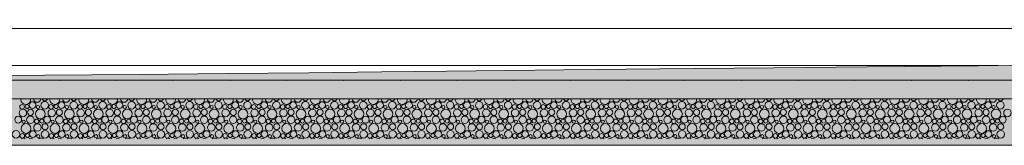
# Model space of a CAD drawing. Header units: millimetres. Extents: x 15166 to 94641, y -300 to 6935.
# Tile 19 of 32: x 60424 to 64134, y -300 to 173. Entities that reach past the tile are written whole.
import ezdxf

# ---------------------------------------------------------------- set-up
doc = ezdxf.new("R2010")
doc.units = ezdxf.units.MM
doc.header["$MEASUREMENT"] = 0
for name, color, linetype in [('Métal _ Bardage.Charp_Couv_Bard_Métal', 7, 'Continuous'), ('Nouveau_Terrain _ Original.Terrain', 7, 'Continuous'), ('Nouveau_VRD _ Voirie 3d.VRD', 7, 'Continuous')]:
    doc.layers.add(name, color=color, linetype=linetype)

# ---------------------------------------------------------------- blocks, each defined once
blk = doc.blocks.new('Élément de coupe_3')
at = {"layer": 'Métal _ Bardage.Charp_Couv_Bard_Métal', "color": 7, "linetype": 'Continuous', "lineweight": 15}
blk.add_line((77656.6, 140), (56673.8, 140), dxfattribs=at)
blk = doc.blocks.new('*X9')
at = {"layer": 'Nouveau_VRD _ Voirie 3d.VRD', "color": 33, "linetype": 'Continuous', "lineweight": 15, "true_color": 0xf48e54}
for centre, radius in [((60433.2, -155.2), 8.58), ((60452.4, -154.2), 7.52), ((60472.6, -148.8), 12.8), ((60518.6, -149.5), 14.2), ((60542.3, -155.2), 8.58), ((60561.5, -154.2), 7.52), ((60581.7, -148.8), 12.8), ((60627.7, -149.5), 14.2), ((60651.4, -155.2), 8.58), ((60670.6, -154.2), 7.52), ((60690.8, -148.8), 12.8), ((60736.8, -149.5), 14.2), ((60760.6, -155.2), 8.58), ((60779.7, -154.2), 7.52), ((60799.9, -148.8), 12.8), ((60846, -149.5), 14.2), ((60869.7, -155.2), 8.58), ((60888.8, -154.2), 7.52), ((60909, -148.8), 12.8), ((60955.1, -149.5), 14.2), ((60978.8, -155.2), 8.58), ((60997.9, -154.2), 7.52), ((61018.1, -148.8), 12.8), ((61064.2, -149.5), 14.2), ((61087.9, -155.2), 8.58), ((61107, -154.2), 7.52), ((61127.3, -148.8), 12.8), ((61173.3, -149.5), 14.2), ((61197, -155.2), 8.58), ((61216.2, -154.2), 7.52), ((61236.4, -148.8), 12.8), ((61282.4, -149.5), 14.2), ((61306.1, -155.2), 8.58), ((61325.3, -154.2), 7.52), ((61345.5, -148.8), 12.8), ((61391.5, -149.5), 14.2), ((61415.2, -155.2), 8.58), ((61434.4, -154.2), 7.52), ((61454.6, -148.8), 12.8), ((61500.6, -149.5), 14.2), ((61524.3, -155.2), 8.58), ((61543.5, -154.2), 7.52), ((61563.7, -148.8), 12.8), ((61609.7, -149.5), 14.2), ((61633.5, -155.2), 8.58), ((61652.6, -154.2), 7.52), ((61672.8, -148.8), 12.8), ((61718.9, -149.5), 14.2), ((61742.6, -155.2), 8.58), ((61761.7, -154.2), 7.52), ((61781.9, -148.8), 12.8), ((61828, -149.5), 14.2), ((61851.7, -155.2), 8.58), ((61870.8, -154.2), 7.52), ((61891, -148.8), 12.8), ((61937.1, -149.5), 14.2), ((61960.8, -155.2), 8.58), ((61979.9, -154.2), 7.52), ((62000.2, -148.8), 12.8), ((62046.2, -149.5), 14.2), ((62069.9, -155.2), 8.58), ((62089.1, -154.2), 7.52), ((62109.3, -148.8), 12.8), ((62155.3, -149.5), 14.2), ((62179, -155.2), 8.58), ((62198.2, -154.2), 7.52), ((62218.4, -148.8), 12.8), ((62264.4, -149.5), 14.2), ((62288.1, -155.2), 8.58), ((62307.3, -154.2), 7.52), ((62327.5, -148.8), 12.8), ((62373.5, -149.5), 14.2), ((62397.2, -155.2), 8.58), ((62416.4, -154.2), 7.52), ((62436.6, -148.8), 12.8), ((62482.6, -149.5), 14.2), ((62506.4, -155.2), 8.58), ((62525.5, -154.2), 7.52), ((62545.7, -148.8), 12.8), ((62591.8, -149.5), 14.2), ((62615.5, -155.2), 8.58), ((62634.6, -154.2), 7.52), ((62654.8, -148.8), 12.8), ((62700.9, -149.5), 14.2), ((62724.6, -155.2), 8.58), ((62743.7, -154.2), 7.52), ((62763.9, -148.8), 12.8), ((62810, -149.5), 14.2), ((62833.7, -155.2), 8.58), ((62852.8, -154.2), 7.52), ((62873.1, -148.8), 12.8), ((62919.1, -149.5), 14.2), ((62942.8, -155.2), 8.58), ((62962, -154.2), 7.52), ((62982.2, -148.8), 12.8), ((63028.2, -149.5), 14.2), ((63051.9, -155.2), 8.58), ((63071.1, -154.2), 7.52), ((63091.3, -148.8), 12.8), ((63137.3, -149.5), 14.2), ((63161, -155.2), 8.58), ((63180.2, -154.2), 7.52), ((63200.4, -148.8), 12.8), ((63246.4, -149.5), 14.2), ((63270.1, -155.2), 8.58), ((63289.3, -154.2), 7.52), ((63309.5, -148.8), 12.8), ((63355.5, -149.5), 14.2), ((63379.3, -155.2), 8.58), ((63398.4, -154.2), 7.52), ((63418.6, -148.8), 12.8), ((63464.7, -149.5), 14.2), ((63488.4, -155.2), 8.58), ((63507.5, -154.2), 7.52), ((63527.7, -148.8), 12.8), ((63573.8, -149.5), 14.2), ((63597.5, -155.2), 8.58), ((63616.6, -154.2), 7.52), ((63636.8, -148.8), 12.8), ((63682.9, -149.5), 14.2), ((63706.6, -155.2), 8.58), ((63725.7, -154.2), 7.52), ((63745.9, -148.8), 12.8), ((63792, -149.5), 14.2), ((63815.7, -155.2), 8.58), ((63834.8, -154.2), 7.52), ((63855.1, -148.8), 12.8), ((63901.1, -149.5), 14.2), ((63924.8, -155.2), 8.58), ((63944, -154.2), 7.52), ((63964.2, -148.8), 12.8), ((64010.2, -149.5), 14.2), ((64033.9, -155.2), 8.58), ((64053.1, -154.2), 7.52), ((64073.3, -148.8), 12.8), ((64119.3, -149.5), 14.2), ((60436.1, -178.4), 14.3), ((60464.9, -175.8), 11.5), ((60502.2, -182.2), 18.4), ((60492.8, -156.5), 6.2), ((60545.2, -178.4), 14.3), ((60574, -175.8), 11.5), ((60611.3, -182.2), 18.4), ((60601.9, -156.5), 6.2), ((60654.3, -178.4), 14.3), ((60683.2, -175.8), 11.5), ((60720.4, -182.2), 18.4), ((60711, -156.5), 6.2), ((60763.5, -178.4), 14.3), ((60792.3, -175.8), 11.5), ((60829.5, -182.2), 18.4), ((60820.1, -156.5), 6.2), ((60872.6, -178.4), 14.3), ((60901.4, -175.8), 11.5), ((60938.6, -182.2), 18.4), ((60929.2, -156.5), 6.2), ((60981.7, -178.4), 14.3), ((61010.5, -175.8), 11.5), ((61047.7, -182.2), 18.4), ((61038.4, -156.5), 6.2), ((61090.8, -178.4), 14.3), ((61119.6, -175.8), 11.5), ((61156.8, -182.2), 18.4), ((61147.5, -156.5), 6.2), ((61199.9, -178.4), 14.3), ((61228.7, -175.8), 11.5), ((61265.9, -182.2), 18.4), ((61256.6, -156.5), 6.2), ((61309, -178.4), 14.3), ((61337.8, -175.8), 11.5), ((61375.1, -182.2), 18.4), ((61365.7, -156.5), 6.2), ((61418.1, -178.4), 14.3), ((61446.9, -175.8), 11.5), ((61484.2, -182.2), 18.4), ((61474.8, -156.5), 6.2), ((61527.2, -178.4), 14.3), ((61556.1, -175.8), 11.5), ((61593.3, -182.2), 18.4), ((61583.9, -156.5), 6.2), ((61636.4, -178.4), 14.3), ((61665.2, -175.8), 11.5), ((61702.4, -182.2), 18.4), ((61693, -156.5), 6.2), ((61745.5, -178.4), 14.3), ((61774.3, -175.8), 11.5), ((61811.5, -182.2), 18.4), ((61802.1, -156.5), 6.2), ((61854.6, -178.4), 14.3), ((61883.4, -175.8), 11.5), ((61920.6, -182.2), 18.4), ((61911.3, -156.5), 6.2), ((61963.7, -178.4), 14.3), ((61992.5, -175.8), 11.5), ((62029.7, -182.2), 18.4), ((62020.4, -156.5), 6.2), ((62072.8, -178.4), 14.3), ((62101.6, -175.8), 11.5), ((62138.8, -182.2), 18.4), ((62129.5, -156.5), 6.2), ((62181.9, -178.4), 14.3), ((62210.7, -175.8), 11.5), ((62248, -182.2), 18.4), ((62238.6, -156.5), 6.2), ((62291, -178.4), 14.3), ((62319.8, -175.8), 11.5), ((62357.1, -182.2), 18.4), ((62347.7, -156.5), 6.2), ((62400.1, -178.4), 14.3), ((62429, -175.8), 11.5), ((62466.2, -182.2), 18.4), ((62456.8, -156.5), 6.2), ((62509.3, -178.4), 14.3), ((62538.1, -175.8), 11.5), ((62575.3, -182.2), 18.4), ((62565.9, -156.5), 6.2), ((62618.4, -178.4), 14.3), ((62647.2, -175.8), 11.5), ((62684.4, -182.2), 18.4), ((62675, -156.5), 6.2), ((62727.5, -178.4), 14.3), ((62756.3, -175.8), 11.5), ((62793.5, -182.2), 18.4), ((62784.2, -156.5), 6.2), ((62836.6, -178.4), 14.3), ((62865.4, -175.8), 11.5), ((62902.6, -182.2), 18.4), ((62893.3, -156.5), 6.2), ((62945.7, -178.4), 14.3), ((62974.5, -175.8), 11.5), ((63011.7, -182.2), 18.4), ((63002.4, -156.5), 6.2), ((63054.8, -178.4), 14.3), ((63083.6, -175.8), 11.5), ((63120.9, -182.2), 18.4), ((63111.5, -156.5), 6.2), ((63163.9, -178.4), 14.3), ((63192.7, -175.8), 11.5), ((63230, -182.2), 18.4), ((63220.6, -156.5), 6.2), ((63273, -178.4), 14.3), ((63301.8, -175.8), 11.5), ((63339.1, -182.2), 18.4), ((63329.7, -156.5), 6.2), ((63382.2, -178.4), 14.3), ((63411, -175.8), 11.5), ((63448.2, -182.2), 18.4), ((63438.8, -156.5), 6.2), ((63491.3, -178.4), 14.3), ((63520.1, -175.8), 11.5), ((63557.3, -182.2), 18.4), ((63547.9, -156.5), 6.2), ((63600.4, -178.4), 14.3), ((63629.2, -175.8), 11.5), ((63666.4, -182.2), 18.4), ((63657, -156.5), 6.2), ((63709.5, -178.4), 14.3), ((63738.3, -175.8), 11.5), ((63775.5, -182.2), 18.4), ((63766.2, -156.5), 6.2), ((63818.6, -178.4), 14.3), ((63847.4, -175.8), 11.5), ((63884.6, -182.2), 18.4), ((63875.3, -156.5), 6.2), ((63927.7, -178.4), 14.3), ((63956.5, -175.8), 11.5), ((63993.8, -182.2), 18.4), ((63984.4, -156.5), 6.2), ((64036.8, -178.4), 14.3), ((64065.6, -175.8), 11.5), ((64102.9, -182.2), 18.4), ((64093.5, -156.5), 6.2), ((64145.9, -178.4), 14.3), ((60418.6, -203.4), 12.8), ((60448.2, -236.8), 18.4), ((60438.8, -211.1), 6.2), ((60464.6, -204.1), 14.2), ((60491.2, -233), 14.3), ((60488.3, -209.8), 8.58), ((60507.5, -208.8), 7.52), ((60520, -230.4), 11.5), ((60527.7, -203.4), 12.8), ((60557.3, -236.8), 18.4), ((60547.9, -211.1), 6.2), ((60573.7, -204.1), 14.2), ((60600.3, -233), 14.3), ((60597.4, -209.8), 8.58), ((60616.6, -208.8), 7.52), ((60629.2, -230.4), 11.5), ((60636.8, -203.4), 12.8), ((60666.4, -236.8), 18.4), ((60657, -211.1), 6.2), ((60682.8, -204.1), 14.2), ((60709.5, -233), 14.3), ((60706.6, -209.8), 8.58), ((60725.7, -208.8), 7.52), ((60738.3, -230.4), 11.5), ((60745.9, -203.4), 12.8), ((60775.5, -236.8), 18.4), ((60766.1, -211.1), 6.2), ((60792, -204.1), 14.2), ((60818.6, -233), 14.3), ((60815.7, -209.8), 8.58), ((60834.8, -208.8), 7.52), ((60847.4, -230.4), 11.5), ((60855, -203.4), 12.8), ((60884.6, -236.8), 18.4), ((60875.2, -211.1), 6.2), ((60901.1, -204.1), 14.2), ((60927.7, -233), 14.3), ((60924.8, -209.8), 8.58), ((60943.9, -208.8), 7.52), ((60956.5, -230.4), 11.5), ((60964.1, -203.4), 12.8), ((60993.7, -236.8), 18.4), ((60984.4, -211.1), 6.2), ((61010.2, -204.1), 14.2), ((61036.8, -233), 14.3), ((61033.9, -209.8), 8.58), ((61053, -208.8), 7.52), ((61065.6, -230.4), 11.5), ((61073.3, -203.4), 12.8), ((61102.8, -236.8), 18.4), ((61093.5, -211.1), 6.2), ((61119.3, -204.1), 14.2), ((61145.9, -233), 14.3), ((61143, -209.8), 8.58), ((61162.2, -208.8), 7.52), ((61174.7, -230.4), 11.5), ((61182.4, -203.4), 12.8), ((61211.9, -236.8), 18.4), ((61202.6, -211.1), 6.2), ((61228.4, -204.1), 14.2), ((61255, -233), 14.3), ((61252.1, -209.8), 8.58), ((61271.3, -208.8), 7.52), ((61283.8, -230.4), 11.5), ((61291.5, -203.4), 12.8), ((61321.1, -236.8), 18.4), ((61311.7, -211.1), 6.2), ((61337.5, -204.1), 14.2), ((61364.1, -233), 14.3), ((61361.2, -209.8), 8.58), ((61380.4, -208.8), 7.52), ((61392.9, -230.4), 11.5), ((61400.6, -203.4), 12.8), ((61430.2, -236.8), 18.4), ((61420.8, -211.1), 6.2), ((61446.6, -204.1), 14.2), ((61473.2, -233), 14.3), ((61470.3, -209.8), 8.58), ((61489.5, -208.8), 7.52), ((61502.1, -230.4), 11.5), ((61509.7, -203.4), 12.8), ((61539.3, -236.8), 18.4), ((61529.9, -211.1), 6.2), ((61555.7, -204.1), 14.2), ((61582.4, -233), 14.3), ((61579.5, -209.8), 8.58), ((61598.6, -208.8), 7.52), ((61611.2, -230.4), 11.5), ((61618.8, -203.4), 12.8), ((61648.4, -236.8), 18.4), ((61639, -211.1), 6.2), ((61664.9, -204.1), 14.2), ((61691.5, -233), 14.3), ((61688.6, -209.8), 8.58), ((61707.7, -208.8), 7.52), ((61720.3, -230.4), 11.5), ((61727.9, -203.4), 12.8), ((61757.5, -236.8), 18.4), ((61748.1, -211.1), 6.2), ((61774, -204.1), 14.2), ((61800.6, -233), 14.3), ((61797.7, -209.8), 8.58), ((61816.8, -208.8), 7.52), ((61829.4, -230.4), 11.5), ((61837, -203.4), 12.8), ((61866.6, -236.8), 18.4), ((61857.3, -211.1), 6.2), ((61883.1, -204.1), 14.2), ((61909.7, -233), 14.3), ((61906.8, -209.8), 8.58), ((61925.9, -208.8), 7.52), ((61938.5, -230.4), 11.5), ((61946.2, -203.4), 12.8), ((61975.7, -236.8), 18.4), ((61966.4, -211.1), 6.2), ((61992.2, -204.1), 14.2), ((62018.8, -233), 14.3), ((62015.9, -209.8), 8.58), ((62035.1, -208.8), 7.52), ((62047.6, -230.4), 11.5), ((62055.3, -203.4), 12.8), ((62084.8, -236.8), 18.4), ((62075.5, -211.1), 6.2), ((62101.3, -204.1), 14.2), ((62127.9, -233), 14.3), ((62125, -209.8), 8.58), ((62144.2, -208.8), 7.52), ((62156.7, -230.4), 11.5), ((62164.4, -203.4), 12.8), ((62194, -236.8), 18.4), ((62184.6, -211.1), 6.2), ((62210.4, -204.1), 14.2), ((62237, -233), 14.3), ((62234.1, -209.8), 8.58), ((62253.3, -208.8), 7.52), ((62265.8, -230.4), 11.5), ((62273.5, -203.4), 12.8), ((62303.1, -236.8), 18.4), ((62293.7, -211.1), 6.2), ((62319.5, -204.1), 14.2), ((62346.1, -233), 14.3), ((62343.2, -209.8), 8.58), ((62362.4, -208.8), 7.52), ((62375, -230.4), 11.5), ((62382.6, -203.4), 12.8), ((62412.2, -236.8), 18.4), ((62402.8, -211.1), 6.2), ((62428.6, -204.1), 14.2), ((62455.3, -233), 14.3), ((62452.4, -209.8), 8.58), ((62471.5, -208.8), 7.52), ((62484.1, -230.4), 11.5), ((62491.7, -203.4), 12.8), ((62521.3, -236.8), 18.4), ((62511.9, -211.1), 6.2), ((62537.8, -204.1), 14.2), ((62564.4, -233), 14.3), ((62561.5, -209.8), 8.58), ((62580.6, -208.8), 7.52), ((62593.2, -230.4), 11.5), ((62600.8, -203.4), 12.8), ((62630.4, -236.8), 18.4), ((62621, -211.1), 6.2), ((62646.9, -204.1), 14.2), ((62673.5, -233), 14.3), ((62670.6, -209.8), 8.58), ((62689.7, -208.8), 7.52), ((62702.3, -230.4), 11.5), ((62709.9, -203.4), 12.8), ((62739.5, -236.8), 18.4), ((62730.2, -211.1), 6.2), ((62756, -204.1), 14.2), ((62782.6, -233), 14.3), ((62779.7, -209.8), 8.58), ((62798.8, -208.8), 7.52), ((62811.4, -230.4), 11.5), ((62819.1, -203.4), 12.8), ((62848.6, -236.8), 18.4), ((62839.3, -211.1), 6.2), ((62865.1, -204.1), 14.2), ((62891.7, -233), 14.3), ((62888.8, -209.8), 8.58), ((62908, -208.8), 7.52), ((62920.5, -230.4), 11.5), ((62928.2, -203.4), 12.8), ((62957.7, -236.8), 18.4), ((62948.4, -211.1), 6.2), ((62974.2, -204.1), 14.2), ((63000.8, -233), 14.3), ((62997.9, -209.8), 8.58), ((63017.1, -208.8), 7.52), ((63029.6, -230.4), 11.5), ((63037.3, -203.4), 12.8), ((63066.9, -236.8), 18.4), ((63057.5, -211.1), 6.2), ((63083.3, -204.1), 14.2), ((63109.9, -233), 14.3), ((63107, -209.8), 8.58), ((63126.2, -208.8), 7.52), ((63138.7, -230.4), 11.5), ((63146.4, -203.4), 12.8), ((63176, -236.8), 18.4), ((63166.6, -211.1), 6.2), ((63192.4, -204.1), 14.2), ((63219, -233), 14.3), ((63216.1, -209.8), 8.58), ((63235.3, -208.8), 7.52), ((63247.8, -230.4), 11.5), ((63255.5, -203.4), 12.8), ((63285.1, -236.8), 18.4), ((63275.7, -211.1), 6.2), ((63301.5, -204.1), 14.2), ((63328.2, -233), 14.3), ((63325.3, -209.8), 8.58), ((63344.4, -208.8), 7.52), ((63357, -230.4), 11.5), ((63364.6, -203.4), 12.8), ((63394.2, -236.8), 18.4), ((63384.8, -211.1), 6.2), ((63410.7, -204.1), 14.2), ((63437.3, -233), 14.3), ((63434.4, -209.8), 8.58), ((63453.5, -208.8), 7.52), ((63466.1, -230.4), 11.5), ((63473.7, -203.4), 12.8), ((63503.3, -236.8), 18.4), ((63493.9, -211.1), 6.2), ((63519.8, -204.1), 14.2), ((63546.4, -233), 14.3), ((63543.5, -209.8), 8.58), ((63562.6, -208.8), 7.52), ((63575.2, -230.4), 11.5), ((63582.8, -203.4), 12.8), ((63612.4, -236.8), 18.4), ((63603, -211.1), 6.2), ((63628.9, -204.1), 14.2), ((63655.5, -233), 14.3), ((63652.6, -209.8), 8.58), ((63671.7, -208.8), 7.52), ((63684.3, -230.4), 11.5), ((63691.9, -203.4), 12.8), ((63721.5, -236.8), 18.4), ((63712.2, -211.1), 6.2), ((63738, -204.1), 14.2), ((63764.6, -233), 14.3), ((63761.7, -209.8), 8.58), ((63780.8, -208.8), 7.52), ((63793.4, -230.4), 11.5), ((63801.1, -203.4), 12.8), ((63830.6, -236.8), 18.4), ((63821.3, -211.1), 6.2), ((63847.1, -204.1), 14.2), ((63873.7, -233), 14.3), ((63870.8, -209.8), 8.58), ((63890, -208.8), 7.52), ((63902.5, -230.4), 11.5), ((63910.2, -203.4), 12.8), ((63939.8, -236.8), 18.4), ((63930.4, -211.1), 6.2), ((63956.2, -204.1), 14.2), ((63982.8, -233), 14.3), ((63979.9, -209.8), 8.58), ((63999.1, -208.8), 7.52), ((64011.6, -230.4), 11.5), ((64019.3, -203.4), 12.8), ((64048.9, -236.8), 18.4), ((64039.5, -211.1), 6.2), ((64065.3, -204.1), 14.2), ((64091.9, -233), 14.3), ((64089, -209.8), 8.58), ((64108.2, -208.8), 7.52), ((64120.7, -230.4), 11.5), ((64128.4, -203.4), 12.8), ((60410.6, -258.7), 14.2), ((60434.3, -264.4), 8.58), ((60453.5, -263.4), 7.52), ((60473.7, -258), 12.8), ((60493.9, -265.7), 6.2), ((60519.7, -258.7), 14.2), ((60543.4, -264.4), 8.58), ((60562.6, -263.4), 7.52), ((60582.8, -258), 12.8), ((60603, -265.7), 6.2), ((60628.8, -258.7), 14.2), ((60652.6, -264.4), 8.58), ((60671.7, -263.4), 7.52), ((60691.9, -258), 12.8), ((60712.1, -265.7), 6.2), ((60738, -258.7), 14.2), ((60761.7, -264.4), 8.58), ((60780.8, -263.4), 7.52), ((60801, -258), 12.8), ((60821.2, -265.7), 6.2), ((60847.1, -258.7), 14.2), ((60870.8, -264.4), 8.58), ((60889.9, -263.4), 7.52), ((60910.1, -258), 12.8), ((60930.4, -265.7), 6.2), ((60956.2, -258.7), 14.2), ((60979.9, -264.4), 8.58), ((60999, -263.4), 7.52), ((61019.3, -258), 12.8), ((61039.5, -265.7), 6.2), ((61065.3, -258.7), 14.2), ((61089, -264.4), 8.58), ((61108.2, -263.4), 7.52), ((61128.4, -258), 12.8), ((61148.6, -265.7), 6.2), ((61174.4, -258.7), 14.2), ((61198.1, -264.4), 8.58), ((61217.3, -263.4), 7.52), ((61237.5, -258), 12.8), ((61257.7, -265.7), 6.2), ((61283.5, -258.7), 14.2), ((61307.2, -264.4), 8.58), ((61326.4, -263.4), 7.52), ((61346.6, -258), 12.8), ((61366.8, -265.7), 6.2), ((61392.6, -258.7), 14.2), ((61416.3, -264.4), 8.58), ((61435.5, -263.4), 7.52), ((61455.7, -258), 12.8), ((61475.9, -265.7), 6.2), ((61501.7, -258.7), 14.2), ((61525.5, -264.4), 8.58), ((61544.6, -263.4), 7.52), ((61564.8, -258), 12.8), ((61585, -265.7), 6.2), ((61610.9, -258.7), 14.2), ((61634.6, -264.4), 8.58), ((61653.7, -263.4), 7.52), ((61673.9, -258), 12.8), ((61694.1, -265.7), 6.2), ((61720, -258.7), 14.2), ((61743.7, -264.4), 8.58), ((61762.8, -263.4), 7.52), ((61783, -258), 12.8), ((61803.3, -265.7), 6.2), ((61829.1, -258.7), 14.2), ((61852.8, -264.4), 8.58), ((61871.9, -263.4), 7.52), ((61892.2, -258), 12.8), ((61912.4, -265.7), 6.2), ((61938.2, -258.7), 14.2), ((61961.9, -264.4), 8.58), ((61981.1, -263.4), 7.52), ((62001.3, -258), 12.8), ((62021.5, -265.7), 6.2), ((62047.3, -258.7), 14.2), ((62071, -264.4), 8.58), ((62090.2, -263.4), 7.52), ((62110.4, -258), 12.8), ((62130.6, -265.7), 6.2), ((62156.4, -258.7), 14.2), ((62180.1, -264.4), 8.58), ((62199.3, -263.4), 7.52), ((62219.5, -258), 12.8), ((62239.7, -265.7), 6.2), ((62265.5, -258.7), 14.2), ((62289.2, -264.4), 8.58), ((62308.4, -263.4), 7.52), ((62328.6, -258), 12.8), ((62348.8, -265.7), 6.2), ((62374.6, -258.7), 14.2), ((62398.4, -264.4), 8.58), ((62417.5, -263.4), 7.52), ((62437.7, -258), 12.8), ((62457.9, -265.7), 6.2), ((62483.8, -258.7), 14.2), ((62507.5, -264.4), 8.58), ((62526.6, -263.4), 7.52), ((62546.8, -258), 12.8), ((62567, -265.7), 6.2), ((62592.9, -258.7), 14.2), ((62616.6, -264.4), 8.58), ((62635.7, -263.4), 7.52), ((62655.9, -258), 12.8), ((62676.2, -265.7), 6.2), ((62702, -258.7), 14.2), ((62725.7, -264.4), 8.58), ((62744.8, -263.4), 7.52), ((62765.1, -258), 12.8), ((62785.3, -265.7), 6.2), ((62811.1, -258.7), 14.2), ((62834.8, -264.4), 8.58), ((62854, -263.4), 7.52), ((62874.2, -258), 12.8), ((62894.4, -265.7), 6.2), ((62920.2, -258.7), 14.2), ((62943.9, -264.4), 8.58), ((62963.1, -263.4), 7.52), ((62983.3, -258), 12.8), ((63003.5, -265.7), 6.2), ((63029.3, -258.7), 14.2), ((63053, -264.4), 8.58), ((63072.2, -263.4), 7.52), ((63092.4, -258), 12.8), ((63112.6, -265.7), 6.2), ((63138.4, -258.7), 14.2), ((63162.1, -264.4), 8.58), ((63181.3, -263.4), 7.52), ((63201.5, -258), 12.8), ((63221.7, -265.7), 6.2), ((63247.5, -258.7), 14.2), ((63271.3, -264.4), 8.58), ((63290.4, -263.4), 7.52), ((63310.6, -258), 12.8), ((63330.8, -265.7), 6.2), ((63356.7, -258.7), 14.2), ((63380.4, -264.4), 8.58), ((63399.5, -263.4), 7.52), ((63419.7, -258), 12.8), ((63439.9, -265.7), 6.2), ((63465.8, -258.7), 14.2), ((63489.5, -264.4), 8.58), ((63508.6, -263.4), 7.52), ((63528.8, -258), 12.8), ((63549, -265.7), 6.2), ((63574.9, -258.7), 14.2), ((63598.6, -264.4), 8.58), ((63617.7, -263.4), 7.52), ((63637.9, -258), 12.8), ((63658.2, -265.7), 6.2), ((63684, -258.7), 14.2), ((63707.7, -264.4), 8.58), ((63726.8, -263.4), 7.52), ((63747.1, -258), 12.8), ((63767.3, -265.7), 6.2), ((63793.1, -258.7), 14.2), ((63816.8, -264.4), 8.58), ((63836, -263.4), 7.52), ((63856.2, -258), 12.8), ((63876.4, -265.7), 6.2), ((63902.2, -258.7), 14.2), ((63925.9, -264.4), 8.58), ((63945.1, -263.4), 7.52), ((63965.3, -258), 12.8), ((63985.5, -265.7), 6.2), ((64011.3, -258.7), 14.2), ((64035, -264.4), 8.58), ((64054.2, -263.4), 7.52), ((64074.4, -258), 12.8), ((64094.6, -265.7), 6.2), ((64120.4, -258.7), 14.2)]:
    blk.add_circle(centre, radius, dxfattribs=at)
for centre, radius, start, end in [((60447, -127.6), 18.4, 172.6812, 7.3188), ((60490.1, -123.8), 14.3, 185.6052, 354.3948), ((60518.9, -121.2), 11.5, 200.5726, 339.4274), ((60556.2, -127.6), 18.4, 172.6812, 7.3188), ((60599.2, -123.8), 14.3, 185.6052, 354.3948), ((60628, -121.2), 11.5, 200.5726, 339.4274), ((60665.3, -127.6), 18.4, 172.6812, 7.3188), ((60708.3, -123.8), 14.3, 185.6052, 354.3948), ((60737.2, -121.2), 11.5, 200.5726, 339.4274), ((60774.4, -127.6), 18.4, 172.6812, 7.3188), ((60817.5, -123.8), 14.3, 185.6052, 354.3948), ((60846.3, -121.2), 11.5, 200.5726, 339.4274), ((60883.5, -127.6), 18.4, 172.6812, 7.3188), ((60926.6, -123.8), 14.3, 185.6052, 354.3948), ((60955.4, -121.2), 11.5, 200.5726, 339.4274), ((60992.6, -127.6), 18.4, 172.6812, 7.3188), ((61035.7, -123.8), 14.3, 185.6052, 354.3948), ((61064.5, -121.2), 11.5, 200.5726, 339.4274), ((61101.7, -127.6), 18.4, 172.6812, 7.3188), ((61144.8, -123.8), 14.3, 185.6052, 354.3948), ((61173.6, -121.2), 11.5, 200.5726, 339.4274), ((61210.8, -127.6), 18.4, 172.6812, 7.3188), ((61253.9, -123.8), 14.3, 185.6052, 354.3948), ((61282.7, -121.2), 11.5, 200.5726, 339.4274), ((61319.9, -127.6), 18.4, 172.6812, 7.3188), ((61363, -123.8), 14.3, 185.6052, 354.3948), ((61391.8, -121.2), 11.5, 200.5726, 339.4274), ((61429.1, -127.6), 18.4, 172.6812, 7.3188), ((61472.1, -123.8), 14.3, 185.6052, 354.3948), ((61500.9, -121.2), 11.5, 200.5726, 339.4274), ((61538.2, -127.6), 18.4, 172.6812, 7.3188), ((61581.2, -123.8), 14.3, 185.6052, 354.3948), ((61610.1, -121.2), 11.5, 200.5726, 339.4274), ((61647.3, -127.6), 18.4, 172.6812, 7.3188), ((61690.4, -123.8), 14.3, 185.6052, 354.3948), ((61719.2, -121.2), 11.5, 200.5726, 339.4274), ((61756.4, -127.6), 18.4, 172.6812, 7.3188), ((61799.5, -123.8), 14.3, 185.6052, 354.3948), ((61828.3, -121.2), 11.5, 200.5726, 339.4274), ((61865.5, -127.6), 18.4, 172.6812, 7.3188), ((61908.6, -123.8), 14.3, 185.6052, 354.3948), ((61937.4, -121.2), 11.5, 200.5726, 339.4274), ((61974.6, -127.6), 18.4, 172.6812, 7.3188), ((62017.7, -123.8), 14.3, 185.6052, 354.3948), ((62046.5, -121.2), 11.5, 200.5726, 339.4274), ((62083.7, -127.6), 18.4, 172.6812, 7.3188), ((62126.8, -123.8), 14.3, 185.6052, 354.3948), ((62155.6, -121.2), 11.5, 200.5726, 339.4274), ((62192.8, -127.6), 18.4, 172.6812, 7.3188), ((62235.9, -123.8), 14.3, 185.6052, 354.3948), ((62264.7, -121.2), 11.5, 200.5726, 339.4274), ((62302, -127.6), 18.4, 172.6812, 7.3188), ((62345, -123.8), 14.3, 185.6052, 354.3948), ((62373.8, -121.2), 11.5, 200.5726, 339.4274), ((62411.1, -127.6), 18.4, 172.6812, 7.3188), ((62454.1, -123.8), 14.3, 185.6052, 354.3948), ((62483, -121.2), 11.5, 200.5726, 339.4274), ((62520.2, -127.6), 18.4, 172.6812, 7.3188), ((62563.3, -123.8), 14.3, 185.6052, 354.3948), ((62592.1, -121.2), 11.5, 200.5726, 339.4274), ((62629.3, -127.6), 18.4, 172.6812, 7.3188), ((62672.4, -123.8), 14.3, 185.6052, 354.3948), ((62701.2, -121.2), 11.5, 200.5726, 339.4274), ((62738.4, -127.6), 18.4, 172.6812, 7.3188), ((62781.5, -123.8), 14.3, 185.6052, 354.3948), ((62810.3, -121.2), 11.5, 200.5726, 339.4274), ((62847.5, -127.6), 18.4, 172.6812, 7.3188), ((62890.6, -123.8), 14.3, 185.6052, 354.3948), ((62919.4, -121.2), 11.5, 200.5726, 339.4274), ((62956.6, -127.6), 18.4, 172.6812, 7.3188), ((62999.7, -123.8), 14.3, 185.6052, 354.3948), ((63028.5, -121.2), 11.5, 200.5726, 339.4274), ((63065.7, -127.6), 18.4, 172.6812, 7.3188), ((63108.8, -123.8), 14.3, 185.6052, 354.3948), ((63137.6, -121.2), 11.5, 200.5726, 339.4274), ((63174.9, -127.6), 18.4, 172.6812, 7.3188), ((63217.9, -123.8), 14.3, 185.6052, 354.3948), ((63246.7, -121.2), 11.5, 200.5726, 339.4274), ((63284, -127.6), 18.4, 172.6812, 7.3188), ((63327, -123.8), 14.3, 185.6052, 354.3948), ((63355.8, -121.2), 11.5, 200.5726, 339.4274), ((63393.1, -127.6), 18.4, 172.6812, 7.3188), ((63436.2, -123.8), 14.3, 185.6052, 354.3948), ((63465, -121.2), 11.5, 200.5726, 339.4274), ((63502.2, -127.6), 18.4, 172.6812, 7.3188), ((63545.3, -123.8), 14.3, 185.6052, 354.3948), ((63574.1, -121.2), 11.5, 200.5726, 339.4274), ((63611.3, -127.6), 18.4, 172.6812, 7.3188), ((63654.4, -123.8), 14.3, 185.6052, 354.3948), ((63683.2, -121.2), 11.5, 200.5726, 339.4274), ((63720.4, -127.6), 18.4, 172.6812, 7.3188), ((63763.5, -123.8), 14.3, 185.6052, 354.3948), ((63792.3, -121.2), 11.5, 200.5726, 339.4274), ((63829.5, -127.6), 18.4, 172.6812, 7.3188), ((63872.6, -123.8), 14.3, 185.6052, 354.3948), ((63901.4, -121.2), 11.5, 200.5726, 339.4274), ((63938.6, -127.6), 18.4, 172.6812, 7.3188), ((63981.7, -123.8), 14.3, 185.6052, 354.3948), ((64010.5, -121.2), 11.5, 200.5726, 339.4274), ((64047.8, -127.6), 18.4, 172.6812, 7.3188), ((64090.8, -123.8), 14.3, 185.6052, 354.3948), ((64119.6, -121.2), 11.5, 200.5726, 339.4274), ((60437.2, -287.6), 14.3, 59.7951, 120.2049), ((60466, -285), 11.5, 57.6732, 122.3268), ((60503.3, -291.4), 18.4, 61.2883, 118.7117), ((60546.3, -287.6), 14.3, 59.7951, 120.2049), ((60575.2, -285), 11.5, 57.6732, 122.3268), ((60612.4, -291.4), 18.4, 61.2883, 118.7117), ((60655.5, -287.6), 14.3, 59.7951, 120.2049), ((60684.3, -285), 11.5, 57.6732, 122.3268), ((60721.5, -291.4), 18.4, 61.2883, 118.7117), ((60764.6, -287.6), 14.3, 59.7951, 120.2049), ((60793.4, -285), 11.5, 57.6732, 122.3268), ((60830.6, -291.4), 18.4, 61.2883, 118.7117), ((60873.7, -287.6), 14.3, 59.7951, 120.2049), ((60902.5, -285), 11.5, 57.6732, 122.3268), ((60939.7, -291.4), 18.4, 61.2883, 118.7117), ((60982.8, -287.6), 14.3, 59.7951, 120.2049), ((61011.6, -285), 11.5, 57.6732, 122.3268), ((61048.8, -291.4), 18.4, 61.2883, 118.7117), ((61091.9, -287.6), 14.3, 59.7951, 120.2049), ((61120.7, -285), 11.5, 57.6732, 122.3268), ((61157.9, -291.4), 18.4, 61.2883, 118.7117), ((61201, -287.6), 14.3, 59.7951, 120.2049), ((61229.8, -285), 11.5, 57.6732, 122.3268), ((61267.1, -291.4), 18.4, 61.2883, 118.7117), ((61310.1, -287.6), 14.3, 59.7951, 120.2049), ((61338.9, -285), 11.5, 57.6732, 122.3268), ((61376.2, -291.4), 18.4, 61.2883, 118.7117), ((61419.2, -287.6), 14.3, 59.7951, 120.2049), ((61448.1, -285), 11.5, 57.6732, 122.3268), ((61485.3, -291.4), 18.4, 61.2883, 118.7117), ((61528.4, -287.6), 14.3, 59.7951, 120.2049), ((61557.2, -285), 11.5, 57.6732, 122.3268), ((61594.4, -291.4), 18.4, 61.2883, 118.7117), ((61637.5, -287.6), 14.3, 59.7951, 120.2049), ((61666.3, -285), 11.5, 57.6732, 122.3268), ((61703.5, -291.4), 18.4, 61.2883, 118.7117), ((61746.6, -287.6), 14.3, 59.7951, 120.2049), ((61775.4, -285), 11.5, 57.6732, 122.3268), ((61812.6, -291.4), 18.4, 61.2883, 118.7117), ((61855.7, -287.6), 14.3, 59.7951, 120.2049), ((61884.5, -285), 11.5, 57.6732, 122.3268), ((61921.7, -291.4), 18.4, 61.2883, 118.7117), ((61964.8, -287.6), 14.3, 59.7951, 120.2049), ((61993.6, -285), 11.5, 57.6732, 122.3268), ((62030.8, -291.4), 18.4, 61.2883, 118.7117), ((62073.9, -287.6), 14.3, 59.7951, 120.2049), ((62102.7, -285), 11.5, 57.6732, 122.3268), ((62140, -291.4), 18.4, 61.2883, 118.7117), ((62183, -287.6), 14.3, 59.7951, 120.2049), ((62211.8, -285), 11.5, 57.6732, 122.3268), ((62249.1, -291.4), 18.4, 61.2883, 118.7117), ((62292.1, -287.6), 14.3, 59.7951, 120.2049), ((62321, -285), 11.5, 57.6732, 122.3268), ((62358.2, -291.4), 18.4, 61.2883, 118.7117), ((62401.3, -287.6), 14.3, 59.7951, 120.2049), ((62430.1, -285), 11.5, 57.6732, 122.3268), ((62467.3, -291.4), 18.4, 61.2883, 118.7117), ((62510.4, -287.6), 14.3, 59.7951, 120.2049), ((62539.2, -285), 11.5, 57.6732, 122.3268), ((62576.4, -291.4), 18.4, 61.2883, 118.7117), ((62619.5, -287.6), 14.3, 59.7951, 120.2049), ((62648.3, -285), 11.5, 57.6732, 122.3268), ((62685.5, -291.4), 18.4, 61.2883, 118.7117), ((62728.6, -287.6), 14.3, 59.7951, 120.2049), ((62757.4, -285), 11.5, 57.6732, 122.3268), ((62794.6, -291.4), 18.4, 61.2883, 118.7117), ((62837.7, -287.6), 14.3, 59.7951, 120.2049), ((62866.5, -285), 11.5, 57.6732, 122.3268), ((62903.7, -291.4), 18.4, 61.2883, 118.7117), ((62946.8, -287.6), 14.3, 59.7951, 120.2049), ((62975.6, -285), 11.5, 57.6732, 122.3268), ((63012.9, -291.4), 18.4, 61.2883, 118.7117), ((63055.9, -287.6), 14.3, 59.7951, 120.2049), ((63084.7, -285), 11.5, 57.6732, 122.3268), ((63122, -291.4), 18.4, 61.2883, 118.7117), ((63165, -287.6), 14.3, 59.7951, 120.2049), ((63193.8, -285), 11.5, 57.6732, 122.3268), ((63231.1, -291.4), 18.4, 61.2883, 118.7117), ((63274.2, -287.6), 14.3, 59.7951, 120.2049), ((63303, -285), 11.5, 57.6732, 122.3268), ((63340.2, -291.4), 18.4, 61.2883, 118.7117), ((63383.3, -287.6), 14.3, 59.7951, 120.2049), ((63412.1, -285), 11.5, 57.6732, 122.3268), ((63449.3, -291.4), 18.4, 61.2883, 118.7117), ((63492.4, -287.6), 14.3, 59.7951, 120.2049), ((63521.2, -285), 11.5, 57.6732, 122.3268), ((63558.4, -291.4), 18.4, 61.2883, 118.7117), ((63601.5, -287.6), 14.3, 59.7951, 120.2049), ((63630.3, -285), 11.5, 57.6732, 122.3268), ((63667.5, -291.4), 18.4, 61.2883, 118.7117), ((63710.6, -287.6), 14.3, 59.7951, 120.2049), ((63739.4, -285), 11.5, 57.6732, 122.3268), ((63776.6, -291.4), 18.4, 61.2883, 118.7117), ((63819.7, -287.6), 14.3, 59.7951, 120.2049), ((63848.5, -285), 11.5, 57.6732, 122.3268), ((63885.8, -291.4), 18.4, 61.2883, 118.7117), ((63928.8, -287.6), 14.3, 59.7951, 120.2049), ((63957.6, -285), 11.5, 57.6732, 122.3268), ((63994.9, -291.4), 18.4, 61.2883, 118.7117), ((64037.9, -287.6), 14.3, 59.7951, 120.2049), ((64066.7, -285), 11.5, 57.6732, 122.3268), ((64104, -291.4), 18.4, 61.2883, 118.7117)]:
    blk.add_arc(centre, radius, start, end, dxfattribs=at)
blk = doc.blocks.new('*X10')
at = {"layer": 'Nouveau_VRD _ Voirie 3d.VRD', "linetype": 'Continuous', "lineweight": 15, "true_color": 0xb5b5b5}
for points in [[(60374.1, -65.2), (60374.1, -115.2), (60560.1, -115.2), (60560.1, -65.2)], [(60588.1, -65.2), (60588.1, -115.2), (60774.2, -115.2), (60774.2, -65.2)], [(60802.2, -65.2), (60802.2, -115.2), (60988.2, -115.2), (60988.2, -65.2)], [(61016.2, -65.2), (61016.2, -115.2), (61202.2, -115.2), (61202.2, -65.2)], [(61230.2, -65.2), (61230.2, -115.2), (61416.3, -115.2), (61416.3, -65.2)], [(61444.3, -65.2), (61444.3, -115.2), (61630.3, -115.2), (61630.3, -65.2)], [(61658.3, -65.2), (61658.3, -115.2), (61844.4, -115.2), (61844.4, -65.2)], [(61872.4, -65.2), (61872.4, -115.2), (62058.4, -115.2), (62058.4, -65.2)], [(62086.4, -65.2), (62086.4, -115.2), (62272.5, -115.2), (62272.5, -65.2)], [(62300.5, -65.2), (62300.5, -115.2), (62486.5, -115.2), (62486.5, -65.2)], [(62514.5, -65.2), (62514.5, -115.2), (62700.5, -115.2), (62700.5, -65.2)], [(62728.5, -65.2), (62728.5, -115.2), (62914.6, -115.2), (62914.6, -65.2)], [(62942.6, -65.2), (62942.6, -115.2), (63128.6, -115.2), (63128.6, -65.2)], [(63156.6, -65.2), (63156.6, -115.2), (63342.7, -115.2), (63342.7, -65.2)], [(63370.7, -65.2), (63370.7, -115.2), (63556.7, -115.2), (63556.7, -65.2)], [(63584.7, -65.2), (63584.7, -115.2), (63770.8, -115.2), (63770.8, -65.2)], [(63798.8, -65.2), (63798.8, -115.2), (63984.8, -115.2), (63984.8, -65.2)], [(64012.8, -65.2), (64012.8, -115.2), (64198.8, -115.2), (64198.8, -65.2)]]:
    blk.add_hatch(color=253, dxfattribs=at).paths.add_polyline_path(points)
at = {"layer": 'Nouveau_VRD _ Voirie 3d.VRD', "color": 253, "linetype": 'Continuous', "lineweight": 15, "true_color": 0xb5b5b5}
for p in [(60574.1, -55.2), (60788.2, -55.2), (61002.2, -55.2), (61216.2, -55.2), (61430.3, -55.2), (61644.3, -55.2), (61858.4, -55.2), (62072.4, -55.2), (62286.5, -55.2), (62500.5, -55.2), (62714.5, -55.2), (62928.6, -55.2), (63142.6, -55.2), (63356.7, -55.2), (63570.7, -55.2), (63784.8, -55.2), (63998.8, -55.2), (60574.1, -125.2), (60788.2, -125.2), (61002.2, -125.2), (61216.2, -125.2), (61430.3, -125.2), (61644.3, -125.2), (61858.4, -125.2), (62072.4, -125.2), (62286.5, -125.2), (62500.5, -125.2), (62714.5, -125.2), (62928.6, -125.2), (63142.6, -125.2), (63356.7, -125.2), (63570.7, -125.2), (63784.8, -125.2), (63998.8, -125.2)]:
    blk.add_point(p, dxfattribs=at)
blk = doc.blocks.new('Élément de coupe_8')
at = {"layer": 'Nouveau_VRD _ Voirie 3d.VRD', "color": 251, "linetype": 'Continuous', "lineweight": 15, "true_color": 0x6a6a6a}
blk.add_line((64111.3, 0), (56673.8, 0), dxfattribs=at)
at = {"layer": 'Nouveau_VRD _ Voirie 3d.VRD', "color": 7, "linetype": 'Continuous', "lineweight": 15}
for p, q in [((94641.3, -55.2), (16719.9, -55.2)), ((94641.3, -125.2), (16719.9, -125.2))]:
    blk.add_line(p, q, dxfattribs=at)
at = {"layer": 'Nouveau_VRD _ Voirie 3d.VRD', "lineweight": 0}
for name in ['*X10', '*X9']:
    blk.add_blockref(name, (0, 0), dxfattribs=at)
blk = doc.blocks.new('Élément de coupe_21')
at = {"layer": 'Nouveau_Terrain _ Original.Terrain', "linetype": 'Continuous', "lineweight": 15, "true_color": 0xf48e54}
h = blk.add_hatch(dxfattribs=at)
h.set_pattern_fill('Terre', color=33, style=0, pattern_type=2)
h.set_pattern_definition([(45, (0, 0), (-137.8858, 137.8858), []), (45, (-45.96, 45.96), (-275.7716, 275.7716), []), (45, (-91.92, 91.92), (-275.7716, 275.7716), []), (135, (-137.886, 137.886), (45.96194, 45.96194), [195, -195])])
h.paths.add_polyline_path([(15166.2, -300), (94641.3, -300), (94641.3, 172.6), (71943.5, 129), (71287.6, 118.3), (70607.6, 108.5), (70534.1, 108.7), (70476.4, 108.9), (70432.1, 109.1), (70398.6, 109.2), (70373.2, 109.2), (69695.9, 100.4), (69676.6, 100.4), (69017.9, 92.5), (69001.9, 92.5), (68384.2, 85.5), (64525.5, 3.9), (64035.9, -0.8), (63617.5, -4.9), (63265, -8.4), (62966.3, -11.4), (62708, -14.1), (62476.2, -16.6), (62256, -19), (62032.2, -21.4), (61789, -24), (61513.2, -26.9), (61206.2, -30), (60872.9, -33.2), (60518.6, -36.4), (60149.4, -39.5), (59771.7, -42.3), (59392.5, -44.6), (59019.4, -46.4), (58995.9, -46.4), (56434.9, -29.7), (32895.9, -159.1), (21645.1, -118.1), (20629.6, -115.7), (19656.5, -113.6), (18751.7, -111.8), (17939.8, -110.2), (15414.2, -106.9), (15250.7, -106.8), (15166.2, -106.6)])
at = {"layer": 'Nouveau_Terrain _ Original.Terrain', "color": 7, "linetype": 'Continuous', "lineweight": 15}
blk.add_line((94641.3, -300), (15482.5, -300), dxfattribs=at)
at = {"layer": 'Nouveau_Terrain _ Original.Terrain', "color": 7, "linetype": 'Continuous', "lineweight": 15, "flags": 128}
blk.add_lwpolyline([(32895.9, -159.1), (56434.9, -29.7), (58995.9, -46.4), (59019.4, -46.4), (59392.5, -44.6), (59771.7, -42.3), (60149.4, -39.5), (60518.6, -36.4), (60872.9, -33.2), (61206.2, -30), (61513.2, -26.9), (61789, -24), (62032.2, -21.4), (62256, -19), (62476.2, -16.6), (62708, -14.1), (62966.3, -11.4), (63265, -8.4), (63617.5, -4.9), (64035.9, -0.8), (64525.5, 3.9)], dxfattribs=at)

msp = doc.modelspace()

# ---------------------------------------------------------------- block references
at = {"layer": 'Métal _ Bardage.Charp_Couv_Bard_Métal', "lineweight": 0}
msp.add_blockref('Élément de coupe_3', (0, 0), dxfattribs=at)
at = {"layer": 'Nouveau_Terrain _ Original.Terrain', "lineweight": 0}
msp.add_blockref('Élément de coupe_21', (0, 0), dxfattribs=at)
at = {"layer": 'Nouveau_VRD _ Voirie 3d.VRD', "lineweight": 0}
msp.add_blockref('Élément de coupe_8', (0, 0), dxfattribs=at)

doc.saveas('drawing.dxf')
